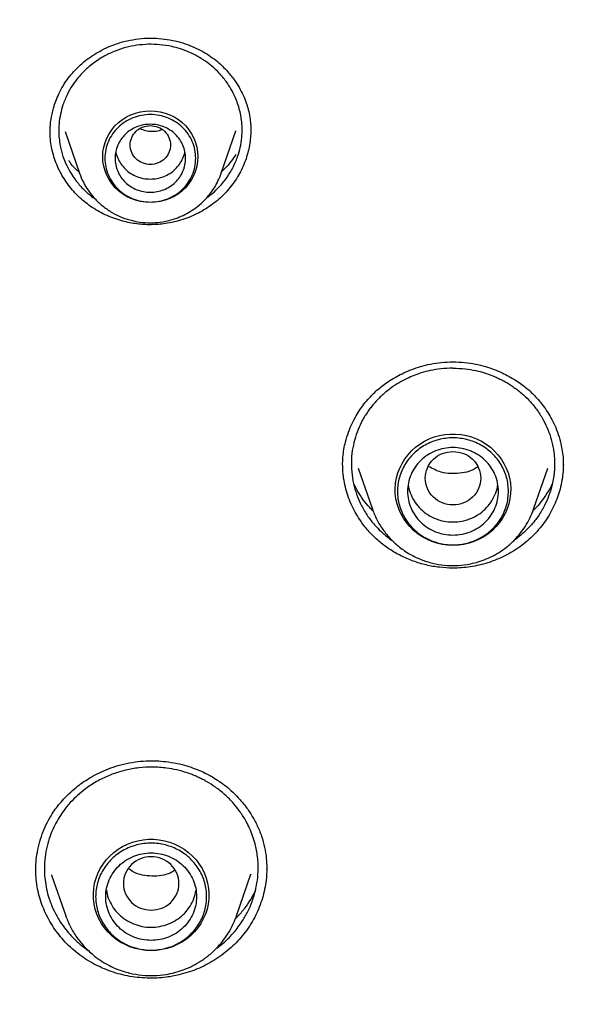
# Model space of a CAD drawing. Header units: millimetres. Extents: x 8 to 866, y 12 to 2084.
# Tile 84 of 100: x 413 to 424, y 1933 to 1952. Entities that reach past the tile are written whole.
import ezdxf

# ---------------------------------------------------------------- set-up
doc = ezdxf.new("R2010")
doc.units = ezdxf.units.MM

msp = doc.modelspace()

# ---------------------------------------------------------------- linework, layer by layer
at = {"color": 7, "linetype": 'Continuous', "lineweight": 30}
for p, q in [((413.584, 1949.978), (413.585, 1949.998)), ((413.881, 1949.992), (414.165, 1949.169)), ((416.975, 1949.169), (417.264, 1950.006)), ((417.261, 1950.007), (417.257, 1949.998)), ((417.561, 1950.02), (417.56, 1950.006)), ((414.166, 1949.164), (414.165, 1949.169)), ((419.691, 1943.321), (419.972, 1942.507)), ((423.166, 1942.507), (423.446, 1943.321)), ((419.975, 1942.498), (419.972, 1942.507)), ((417.876, 1935.396), (417.875, 1935.374)), ((413.302, 1935.333), (413.302, 1935.342)), ((413.614, 1935.255), (413.893, 1934.445)), ((413.619, 1935.249), (413.616, 1935.256)), ((417.279, 1934.445), (417.564, 1935.271)), ((417.563, 1935.271), (417.562, 1935.265)), ((413.893, 1934.445), (413.898, 1934.434)), ((413.897, 1934.435), (413.893, 1934.445)), ((417.269, 1934.421), (417.279, 1934.445)), ((417.279, 1934.445), (417.27, 1934.422))]:
    msp.add_line(p, q, dxfattribs=at)
at = {"color": 7, "linetype": 'Continuous', "lineweight": 30, "flags": 128}
for points in [[(415.57, 1948.586), (415.471, 1948.591), (415.374, 1948.606), (415.278, 1948.631), (415.186, 1948.665), (415.098, 1948.708), (415.015, 1948.76), (414.938, 1948.82), (414.869, 1948.887), (414.806, 1948.961), (414.753, 1949.041), (414.708, 1949.126), (414.672, 1949.215), (414.647, 1949.307), (414.631, 1949.401), (414.626, 1949.496), (414.631, 1949.591), (414.647, 1949.685), (414.672, 1949.777), (414.708, 1949.866), (414.753, 1949.95), (414.806, 1950.03), (414.869, 1950.104), (414.938, 1950.171), (415.015, 1950.231), (415.098, 1950.283), (415.186, 1950.326), (415.278, 1950.361), (415.374, 1950.385), (415.471, 1950.4), (415.57, 1950.405), (415.668, 1950.4), (415.766, 1950.385), (415.861, 1950.361), (415.954, 1950.326), (416.042, 1950.283), (416.125, 1950.231), (416.201, 1950.171), (416.271, 1950.104), (416.333, 1950.03), (416.387, 1949.95), (416.432, 1949.866), (416.467, 1949.777), (416.493, 1949.685), (416.508, 1949.591), (416.514, 1949.496), (416.508, 1949.401), (416.493, 1949.307), (416.467, 1949.215), (416.432, 1949.126), (416.387, 1949.041), (416.333, 1948.961), (416.271, 1948.887), (416.201, 1948.82), (416.125, 1948.76), (416.042, 1948.708), (415.954, 1948.665), (415.861, 1948.631), (415.766, 1948.606), (415.668, 1948.591), (415.57, 1948.586)], [(421.569, 1941.79), (421.462, 1941.795), (421.355, 1941.81), (421.251, 1941.834), (421.149, 1941.867), (421.051, 1941.91), (420.958, 1941.961), (420.87, 1942.02), (420.788, 1942.087), (420.713, 1942.161), (420.645, 1942.241), (420.586, 1942.328), (420.535, 1942.419), (420.493, 1942.514), (420.461, 1942.613), (420.439, 1942.714), (420.426, 1942.817), (420.424, 1942.92), (420.431, 1943.023), (420.449, 1943.126), (420.476, 1943.226), (420.513, 1943.323), (420.559, 1943.416), (420.614, 1943.505), (420.678, 1943.588), (420.749, 1943.666), (420.828, 1943.736), (420.913, 1943.799), (421.004, 1943.855), (421.1, 1943.901), (421.199, 1943.939), (421.303, 1943.968), (421.408, 1943.987), (421.515, 1943.997), (421.622, 1943.997), (421.729, 1943.987), (421.835, 1943.968), (421.938, 1943.939), (422.038, 1943.901), (422.134, 1943.855), (422.225, 1943.799), (422.31, 1943.736), (422.388, 1943.666), (422.46, 1943.588), (422.523, 1943.505), (422.578, 1943.416), (422.625, 1943.323), (422.662, 1943.226), (422.689, 1943.126), (422.707, 1943.023), (422.714, 1942.92), (422.712, 1942.817), (422.699, 1942.714), (422.676, 1942.613), (422.644, 1942.514), (422.603, 1942.419), (422.552, 1942.328), (422.492, 1942.241), (422.425, 1942.161), (422.35, 1942.087), (422.268, 1942.02), (422.18, 1941.961), (422.086, 1941.91), (421.989, 1941.867), (421.887, 1941.834), (421.782, 1941.81), (421.676, 1941.795), (421.569, 1941.79)], [(415.586, 1933.756), (415.479, 1933.761), (415.372, 1933.775), (415.268, 1933.799), (415.166, 1933.833), (415.068, 1933.875), (414.975, 1933.926), (414.887, 1933.985), (414.805, 1934.052), (414.73, 1934.126), (414.662, 1934.207), (414.603, 1934.293), (414.552, 1934.384), (414.51, 1934.48), (414.478, 1934.578), (414.456, 1934.679), (414.443, 1934.782), (414.441, 1934.886), (414.448, 1934.989), (414.466, 1935.091), (414.493, 1935.191), (414.53, 1935.288), (414.576, 1935.382), (414.632, 1935.47), (414.695, 1935.554), (414.766, 1935.631), (414.845, 1935.702), (414.93, 1935.765), (415.021, 1935.82), (415.117, 1935.867), (415.217, 1935.905), (415.32, 1935.934), (415.425, 1935.953), (415.532, 1935.963), (415.64, 1935.963), (415.747, 1935.953), (415.852, 1935.934), (415.955, 1935.905), (416.055, 1935.867), (416.151, 1935.82), (416.242, 1935.765), (416.327, 1935.702), (416.405, 1935.631), (416.477, 1935.554), (416.54, 1935.47), (416.595, 1935.382), (416.642, 1935.288), (416.679, 1935.191), (416.706, 1935.091), (416.724, 1934.989), (416.731, 1934.886), (416.729, 1934.782), (416.716, 1934.679), (416.694, 1934.578), (416.661, 1934.48), (416.62, 1934.384), (416.569, 1934.293), (416.51, 1934.207), (416.442, 1934.126), (416.367, 1934.052), (416.285, 1933.985), (416.197, 1933.926), (416.104, 1933.875), (416.006, 1933.833), (415.904, 1933.799), (415.799, 1933.775), (415.693, 1933.761), (415.586, 1933.756)]]:
    msp.add_lwpolyline(points, dxfattribs=at)
at = {"color": 7, "linetype": 'Continuous', "lineweight": 30}
for points, knots in [([(421.569, 1969.029), (421.259, 1969.028), (420.649, 1969.025), (419.746, 1969.002), (418.871, 1968.967), (418.023, 1968.92), (417.203, 1968.862), (416.41, 1968.795), (415.62, 1968.717), (414.835, 1968.628), (414.058, 1968.529), (413.315, 1968.424), (412.605, 1968.314), (411.928, 1968.2), (411.284, 1968.085), (410.673, 1967.968), (410.094, 1967.851), (409.549, 1967.734), (409.039, 1967.62), (408.564, 1967.51), (408.12, 1967.403), (407.694, 1967.296), (407, 1967.117), (406.031, 1966.851), (404.788, 1966.478), (403.541, 1966.072), (402.291, 1965.632), (401.04, 1965.158), (399.788, 1964.649), (398.649, 1964.152), (397.622, 1963.679), (396.706, 1963.236), (395.792, 1962.773), (394.879, 1962.289), (393.973, 1961.786), (393.102, 1961.281), (392.277, 1960.783), (391.504, 1960.298), (390.766, 1959.817), (390.062, 1959.343), (389.426, 1958.9), (388.853, 1958.489), (388.331, 1958.106), (387.81, 1957.713), (387.28, 1957.304), (386.74, 1956.876), (386.155, 1956.4), (385.527, 1955.873), (384.855, 1955.291), (384.177, 1954.684), (383.433, 1953.994), (382.63, 1953.22), (381.776, 1952.357), (380.936, 1951.469), (380.111, 1950.555), (379.305, 1949.62), (378.517, 1948.661), (377.746, 1947.676), (376.988, 1946.659), (376.329, 1945.728), (375.763, 1944.892), (375.284, 1944.16), (374.815, 1943.416), (374.363, 1942.671), (373.934, 1941.937), (373.548, 1941.251), (373.202, 1940.615), (372.891, 1940.026), (372.649, 1939.551), (372.467, 1939.187), (372.34, 1938.93), (372.217, 1938.677), (372.1, 1938.431), (371.997, 1938.213), (371.909, 1938.027), (371.838, 1937.874), (371.777, 1937.739), (371.724, 1937.624), (371.68, 1937.527), (371.64, 1937.439), (371.593, 1937.333), (371.532, 1937.196), (371.456, 1937.024), (371.371, 1936.829), (371.271, 1936.598), (371.156, 1936.328), (371.025, 1936.015), (370.885, 1935.673), (370.735, 1935.301), (370.577, 1934.899), (370.391, 1934.413), (370.182, 1933.847), (369.957, 1933.211), (369.738, 1932.567), (369.527, 1931.919), (369.324, 1931.268), (369.13, 1930.613), (368.945, 1929.955), (368.733, 1929.161), (368.501, 1928.229), (368.258, 1927.156), (368.039, 1926.078), (367.844, 1925), (367.674, 1923.933), (367.529, 1922.881), (367.409, 1921.845), (367.31, 1920.819), (367.261, 1920.137), (367.237, 1919.798)], [0, 0, 0, 0, 0.011326, 0.022328, 0.033005, 0.043359, 0.053389, 0.063094, 0.072476, 0.082421, 0.091975, 0.101136, 0.109906, 0.118283, 0.126268, 0.133861, 0.141062, 0.147871, 0.154287, 0.160208, 0.16575, 0.171024, 0.176305, 0.192006, 0.207877, 0.223917, 0.240128, 0.256509, 0.273069, 0.289822, 0.302202, 0.314686, 0.327273, 0.339963, 0.352757, 0.365482, 0.377097, 0.38833, 0.39918, 0.409649, 0.419735, 0.427848, 0.435727, 0.443746, 0.452017, 0.460538, 0.46931, 0.479971, 0.49098, 0.502318, 0.513779, 0.528734, 0.543804, 0.558988, 0.574289, 0.589712, 0.60507, 0.62066, 0.636481, 0.652534, 0.663364, 0.674298, 0.685335, 0.696364, 0.707012, 0.717246, 0.725911, 0.734256, 0.742281, 0.745953, 0.749554, 0.753084, 0.756543, 0.759789, 0.762173, 0.764291, 0.766143, 0.767729, 0.76905, 0.770153, 0.771389, 0.773421, 0.775809, 0.778477, 0.781421, 0.785286, 0.789542, 0.794189, 0.799228, 0.804659, 0.810481, 0.818855, 0.827398, 0.835955, 0.844526, 0.85311, 0.861707, 0.870318, 0.878942, 0.892768, 0.906628, 0.920523, 0.934377, 0.94805, 0.961301, 0.974375, 0.987275, 1, 1, 1, 1]), ([(475.901, 1919.798), (475.897, 1919.852), (475.889, 1919.971), (475.875, 1920.167), (475.858, 1920.397), (475.836, 1920.662), (475.811, 1920.961), (475.781, 1921.287), (475.746, 1921.639), (475.706, 1922.015), (475.661, 1922.416), (475.61, 1922.833), (475.556, 1923.255), (475.471, 1923.867), (475.348, 1924.67), (475.166, 1925.722), (474.948, 1926.834), (474.691, 1928.004), (474.428, 1929.073), (474.169, 1930.043), (473.922, 1930.908), (473.664, 1931.755), (473.397, 1932.579), (473.123, 1933.378), (472.88, 1934.053), (472.671, 1934.611), (472.499, 1935.056), (472.326, 1935.493), (472.152, 1935.921), (472.001, 1936.282), (471.878, 1936.571), (471.788, 1936.781), (471.709, 1936.962), (471.642, 1937.114), (471.587, 1937.238), (471.545, 1937.333), (471.51, 1937.41), (471.476, 1937.486), (471.434, 1937.579), (471.382, 1937.692), (471.323, 1937.821), (471.258, 1937.963), (471.177, 1938.137), (471.079, 1938.346), (470.961, 1938.593), (470.831, 1938.862), (470.688, 1939.152), (470.532, 1939.464), (470.363, 1939.797), (470.182, 1940.148), (469.872, 1940.735), (469.432, 1941.539), (468.853, 1942.542), (468.262, 1943.516), (467.66, 1944.462), (467.049, 1945.379), (466.428, 1946.269), (465.794, 1947.14), (465.141, 1948), (464.462, 1948.856), (463.761, 1949.704), (463.038, 1950.541), (462.293, 1951.369), (461.522, 1952.19), (460.826, 1952.9), (460.222, 1953.495), (459.729, 1953.968), (459.255, 1954.412), (458.802, 1954.826), (458.398, 1955.187), (458.042, 1955.499), (457.733, 1955.767), (457.437, 1956.018), (457.157, 1956.253), (456.856, 1956.502), (456.52, 1956.776), (456.134, 1957.085), (455.717, 1957.413), (455.269, 1957.758), (454.788, 1958.119), (454.275, 1958.497), (453.752, 1958.871), (453.223, 1959.24), (452.696, 1959.599), (452.159, 1959.956), (451.619, 1960.305), (451.08, 1960.645), (450.543, 1960.975), (450.007, 1961.296), (449.372, 1961.666), (448.638, 1962.08), (447.806, 1962.531), (446.98, 1962.96), (446.118, 1963.39), (445.221, 1963.817), (444.292, 1964.238), (443.376, 1964.635), (442.473, 1965.006), (441.556, 1965.365), (440.626, 1965.71), (439.869, 1965.975), (439.309, 1966.163), (438.932, 1966.287), (438.532, 1966.416), (438.087, 1966.555), (437.595, 1966.704), (437.053, 1966.862), (436.472, 1967.025), (435.852, 1967.191), (435.192, 1967.36), (434.507, 1967.526), (433.798, 1967.689), (433.067, 1967.846), (432.299, 1968.001), (431.495, 1968.151), (430.656, 1968.295), (429.779, 1968.431), (428.867, 1968.558), (427.918, 1968.674), (426.934, 1968.777), (425.989, 1968.858), (425.09, 1968.921), (424.24, 1968.968), (423.369, 1969.003), (422.476, 1969.025), (421.874, 1969.028), (421.569, 1969.029)], [0, 0, 0, 0, 0.0019747, 0.0043874, 0.0072424, 0.010542, 0.014288, 0.0184814, 0.0228358, 0.0275875, 0.0327368, 0.038106, 0.0434765, 0.0488477, 0.0615114, 0.0741791, 0.0892647, 0.1043561, 0.1194532, 0.1308944, 0.142288, 0.1534389, 0.1643276, 0.1749541, 0.1853185, 0.1914114, 0.1974098, 0.2033139, 0.2091236, 0.2148156, 0.2180755, 0.2209447, 0.2234234, 0.2255113, 0.2272087, 0.2285154, 0.2294396, 0.230382, 0.2316773, 0.23328, 0.2350636, 0.2370206, 0.239151, 0.2422758, 0.2457116, 0.2494584, 0.2535162, 0.2578849, 0.2625647, 0.2675554, 0.2727615, 0.2875022, 0.3019997, 0.316254, 0.3302652, 0.3440331, 0.3575579, 0.3708979, 0.3843544, 0.3979702, 0.4117451, 0.4254292, 0.4392669, 0.453258, 0.4674008, 0.4763165, 0.4847972, 0.492843, 0.5004539, 0.5076299, 0.5129632, 0.518028, 0.5228244, 0.5273524, 0.5316333, 0.5373074, 0.5434195, 0.5499694, 0.5569571, 0.5643827, 0.5722461, 0.5805473, 0.58817, 0.5961162, 0.6041064, 0.6120214, 0.6198612, 0.6276259, 0.6353153, 0.6429292, 0.6547417, 0.6663683, 0.6778091, 0.6890642, 0.7018508, 0.714365, 0.7266041, 0.7385682, 0.7502574, 0.7627979, 0.7750057, 0.7797107, 0.7844623, 0.7895914, 0.7951252, 0.8015556, 0.8084578, 0.815832, 0.823678, 0.8319958, 0.8407855, 0.849505, 0.8586441, 0.8682025, 0.8781804, 0.8885778, 0.8993945, 0.9106307, 0.9222862, 0.9343611, 0.9468553, 0.9569664, 0.9673364, 0.9779653, 0.9888532, 1, 1, 1, 1]), ([(370.402, 1920.189), (370.414, 1920.251), (370.465, 1920.53), (370.564, 1921.025), (370.701, 1921.672), (370.847, 1922.318), (371.002, 1922.962), (371.166, 1923.603), (371.339, 1924.243), (371.52, 1924.88), (371.71, 1925.515), (371.909, 1926.147), (372.116, 1926.777), (372.332, 1927.404), (372.557, 1928.028), (372.79, 1928.65), (373.031, 1929.268), (373.281, 1929.883), (373.54, 1930.495), (373.806, 1931.104), (374.081, 1931.709), (374.365, 1932.311), (374.656, 1932.909), (374.956, 1933.503), (375.264, 1934.094), (375.58, 1934.68), (375.903, 1935.263), (376.235, 1935.841), (376.575, 1936.415), (376.923, 1936.984), (377.278, 1937.549), (377.641, 1938.11), (378.011, 1938.666), (378.39, 1939.217), (378.775, 1939.763), (379.169, 1940.305), (379.569, 1940.841), (379.977, 1941.372), (380.392, 1941.898), (380.814, 1942.419), (381.244, 1942.934), (381.68, 1943.444), (382.123, 1943.948), (382.574, 1944.446), (383.031, 1944.939), (383.494, 1945.426), (383.964, 1945.906), (384.441, 1946.381), (384.925, 1946.85), (385.414, 1947.313), (385.91, 1947.769), (386.412, 1948.219), (386.921, 1948.662), (387.435, 1949.099), (387.955, 1949.53), (388.481, 1949.954), (389.013, 1950.371), (389.551, 1950.781), (390.094, 1951.185), (390.642, 1951.581), (391.196, 1951.971), (391.755, 1952.353), (392.32, 1952.728), (392.889, 1953.096), (393.464, 1953.457), (394.043, 1953.811), (394.627, 1954.157), (395.216, 1954.495), (395.809, 1954.826), (396.407, 1955.15), (397.01, 1955.466), (397.616, 1955.774), (398.227, 1956.075), (398.842, 1956.367), (399.46, 1956.652), (400.083, 1956.929), (400.709, 1957.198), (401.339, 1957.459), (401.973, 1957.712), (402.61, 1957.957), (403.25, 1958.194), (403.893, 1958.423), (404.54, 1958.644), (405.189, 1958.856), (405.841, 1959.06), (406.496, 1959.256), (407.154, 1959.443), (407.814, 1959.622), (408.476, 1959.792), (409.141, 1959.955), (409.808, 1960.108), (410.477, 1960.253), (411.148, 1960.39), (411.821, 1960.518), (412.495, 1960.638), (413.171, 1960.749), (413.849, 1960.851), (414.528, 1960.945), (415.208, 1961.03), (415.889, 1961.107), (416.571, 1961.175), (417.254, 1961.234), (417.938, 1961.284), (418.622, 1961.326), (419.307, 1961.359), (419.992, 1961.384), (420.678, 1961.399), (421.363, 1961.406), (422.049, 1961.404), (422.735, 1961.394), (423.42, 1961.375), (424.105, 1961.347), (424.79, 1961.31), (425.474, 1961.265), (426.158, 1961.211), (426.84, 1961.148), (427.522, 1961.077), (428.203, 1960.997), (428.882, 1960.909), (429.561, 1960.811), (430.238, 1960.705), (430.913, 1960.591), (431.587, 1960.468), (432.259, 1960.336), (432.929, 1960.196), (433.597, 1960.048), (434.263, 1959.891), (434.927, 1959.725), (435.589, 1959.551), (436.248, 1959.369), (436.904, 1959.178), (437.558, 1958.979), (438.209, 1958.772), (438.857, 1958.556), (439.503, 1958.332), (440.145, 1958.1), (440.784, 1957.86), (441.419, 1957.612), (442.051, 1957.356), (442.68, 1957.091), (443.305, 1956.819), (443.926, 1956.539), (444.543, 1956.251), (445.156, 1955.955), (445.765, 1955.652), (446.37, 1955.34), (446.97, 1955.021), (447.566, 1954.695), (448.158, 1954.361), (448.745, 1954.019), (449.327, 1953.67), (449.905, 1953.313), (450.477, 1952.95), (451.045, 1952.579), (451.607, 1952.201), (452.164, 1951.815), (452.716, 1951.423), (453.262, 1951.024), (453.803, 1950.618), (454.338, 1950.205), (454.868, 1949.785), (455.392, 1949.358), (455.909, 1948.925), (456.421, 1948.485), (456.927, 1948.039), (457.427, 1947.587), (457.92, 1947.128), (458.407, 1946.663), (458.888, 1946.192), (459.362, 1945.715), (459.83, 1945.231), (460.291, 1944.742), (460.745, 1944.247), (461.193, 1943.746), (461.633, 1943.24), (462.067, 1942.728), (462.493, 1942.211), (462.913, 1941.688), (463.325, 1941.16), (463.73, 1940.627), (464.127, 1940.089), (464.517, 1939.545), (464.9, 1938.997), (465.275, 1938.444), (465.643, 1937.886), (466.003, 1937.324), (466.355, 1936.757), (466.699, 1936.186), (467.036, 1935.61), (467.365, 1935.03), (467.685, 1934.446), (467.998, 1933.858), (468.303, 1933.266), (468.599, 1932.67), (468.887, 1932.071), (469.167, 1931.467), (469.439, 1930.861), (469.702, 1930.251), (469.957, 1929.637), (470.204, 1929.021), (470.442, 1928.401), (470.672, 1927.779), (470.893, 1927.153), (471.105, 1926.525), (471.309, 1925.894), (471.505, 1925.261), (471.691, 1924.625), (471.869, 1923.987), (472.038, 1923.347), (472.198, 1922.704), (472.35, 1922.06), (472.493, 1921.414), (472.626, 1920.766), (472.717, 1920.299), (472.762, 1920.049), (472.768, 1920.015)], [0, 0, 0, 0, 0.001359, 0.006089, 0.01082, 0.01555, 0.02028, 0.02501, 0.029741, 0.034471, 0.039201, 0.043931, 0.048662, 0.053392, 0.058122, 0.062852, 0.067582, 0.072312, 0.077042, 0.081772, 0.086502, 0.091232, 0.095963, 0.100693, 0.105423, 0.110152, 0.114882, 0.119612, 0.124342, 0.129072, 0.133802, 0.138532, 0.143262, 0.147992, 0.152721, 0.157451, 0.162181, 0.166911, 0.17164, 0.17637, 0.1811, 0.185829, 0.190559, 0.195289, 0.200018, 0.204748, 0.209477, 0.214207, 0.218936, 0.223666, 0.228395, 0.233125, 0.237854, 0.242584, 0.247313, 0.252043, 0.256772, 0.261501, 0.266231, 0.27096, 0.275689, 0.280418, 0.285148, 0.289877, 0.294606, 0.299335, 0.304065, 0.308794, 0.313523, 0.318252, 0.322981, 0.32771, 0.332439, 0.337169, 0.341898, 0.346627, 0.351356, 0.356085, 0.360814, 0.365543, 0.370272, 0.375001, 0.37973, 0.384459, 0.389188, 0.393917, 0.398646, 0.403375, 0.408103, 0.412832, 0.417561, 0.42229, 0.427019, 0.431748, 0.436477, 0.441206, 0.445935, 0.450663, 0.455392, 0.460121, 0.46485, 0.469579, 0.474308, 0.479037, 0.483765, 0.488494, 0.493223, 0.497952, 0.502681, 0.50741, 0.512138, 0.516867, 0.521596, 0.526325, 0.531054, 0.535783, 0.540512, 0.54524, 0.549969, 0.554698, 0.559427, 0.564156, 0.568885, 0.573614, 0.578342, 0.583071, 0.5878, 0.592529, 0.597258, 0.601987, 0.606716, 0.611445, 0.616174, 0.620903, 0.625632, 0.63036, 0.635089, 0.639818, 0.644547, 0.649276, 0.654005, 0.658734, 0.663464, 0.668193, 0.672922, 0.677651, 0.68238, 0.687109, 0.691838, 0.696567, 0.701296, 0.706025, 0.710755, 0.715484, 0.720213, 0.724942, 0.729671, 0.734401, 0.73913, 0.743859, 0.748589, 0.753318, 0.758047, 0.762777, 0.767506, 0.772235, 0.776965, 0.781694, 0.786424, 0.791153, 0.795883, 0.800612, 0.805342, 0.810071, 0.814801, 0.819531, 0.82426, 0.82899, 0.833719, 0.838449, 0.843179, 0.847909, 0.852638, 0.857368, 0.862098, 0.866828, 0.871557, 0.876287, 0.881017, 0.885747, 0.890477, 0.895207, 0.899937, 0.904667, 0.909397, 0.914127, 0.918857, 0.923587, 0.928317, 0.933047, 0.937777, 0.942507, 0.947237, 0.951967, 0.956697, 0.961428, 0.966158, 0.970888, 0.975618, 0.980348, 0.985079, 0.989809, 0.994539, 0.999269, 1, 1, 1, 1]), ([(413.582, 1949.967), (413.582, 1949.987), (413.583, 1950.036), (413.588, 1950.125), (413.6, 1950.23), (413.621, 1950.345), (413.651, 1950.466), (413.695, 1950.601), (413.756, 1950.747), (413.839, 1950.903), (413.947, 1951.063), (414.085, 1951.225), (414.235, 1951.363), (414.388, 1951.478), (414.537, 1951.571), (414.7, 1951.656), (414.878, 1951.728), (415.07, 1951.788), (415.205, 1951.812), (415.274, 1951.824)], [0, 0, 0, 0, 0.023388, 0.057646, 0.102827, 0.143899, 0.191118, 0.244447, 0.303815, 0.369125, 0.44028, 0.517504, 0.601288, 0.660811, 0.723209, 0.788409, 0.856322, 0.926865, 1, 1, 1, 1]), ([(415.274, 1951.824), (415.353, 1951.833), (415.508, 1951.851), (415.738, 1951.844), (415.957, 1951.816), (416.162, 1951.768), (416.353, 1951.704), (416.529, 1951.625), (416.689, 1951.535), (416.833, 1951.436), (416.979, 1951.314), (417.121, 1951.168), (417.25, 1951), (417.351, 1950.836), (417.427, 1950.679), (417.482, 1950.533), (417.523, 1950.388), (417.549, 1950.249), (417.56, 1950.122), (417.561, 1950.049), (417.562, 1950.017)], [0, 0, 0, 0, 0.069487, 0.136194, 0.200307, 0.261937, 0.321155, 0.37802, 0.432589, 0.484889, 0.534771, 0.605067, 0.669982, 0.729487, 0.783553, 0.832174, 0.875587, 0.925682, 0.967104, 1, 1, 1, 1]), ([(415.301, 1951.704), (415.229, 1951.691), (415.082, 1951.664), (414.87, 1951.593), (414.692, 1951.51), (414.548, 1951.425), (414.435, 1951.347), (414.328, 1951.259), (414.231, 1951.167), (414.13, 1951.054), (414.024, 1950.914), (413.919, 1950.731), (413.838, 1950.537), (413.785, 1950.338), (413.759, 1950.165), (413.753, 1950.004), (413.76, 1949.859), (413.784, 1949.689), (413.832, 1949.507), (413.906, 1949.324), (413.992, 1949.166), (414.078, 1949.04), (414.158, 1948.941), (414.229, 1948.865), (414.303, 1948.793), (414.384, 1948.723), (414.447, 1948.678), (414.479, 1948.654)], [0, 0, 0, 0, 0.051732, 0.104353, 0.157876, 0.190444, 0.223346, 0.256584, 0.290163, 0.320173, 0.366647, 0.4185, 0.475749, 0.522255, 0.57182, 0.606579, 0.643107, 0.681393, 0.73497, 0.783938, 0.828283, 0.867992, 0.896415, 0.921857, 0.944314, 0.971167, 1, 1, 1, 1]), ([(416.68, 1948.674), (416.711, 1948.697), (416.79, 1948.754), (416.897, 1948.855), (417.016, 1948.984), (417.128, 1949.137), (417.236, 1949.328), (417.315, 1949.528), (417.366, 1949.73), (417.387, 1949.903), (417.391, 1950.047), (417.384, 1950.166), (417.37, 1950.287), (417.343, 1950.418), (417.303, 1950.549), (417.248, 1950.691), (417.173, 1950.838), (417.068, 1951), (416.942, 1951.151), (416.799, 1951.285), (416.681, 1951.375), (416.592, 1951.434), (416.53, 1951.472), (416.466, 1951.507), (416.401, 1951.54), (416.303, 1951.584), (416.168, 1951.635), (415.977, 1951.686), (415.763, 1951.719), (415.53, 1951.729), (415.377, 1951.712), (415.301, 1951.704)], [0, 0, 0, 0, 0.024651, 0.062359, 0.094637, 0.138131, 0.185999, 0.238227, 0.280265, 0.324741, 0.353878, 0.376881, 0.404179, 0.435771, 0.466127, 0.495249, 0.536614, 0.57522, 0.6224, 0.664707, 0.702155, 0.717748, 0.733265, 0.748707, 0.764075, 0.779369, 0.817266, 0.854709, 0.903919, 0.952345, 1, 1, 1, 1]), ([(415.57, 1950.112), (415.518, 1950.106), (415.413, 1950.094), (415.279, 1950.006), (415.191, 1949.878), (415.159, 1949.726), (415.191, 1949.575), (415.279, 1949.447), (415.413, 1949.362), (415.57, 1949.331), (415.727, 1949.362), (415.86, 1949.447), (415.948, 1949.575), (415.981, 1949.726), (415.948, 1949.878), (415.86, 1950.006), (415.727, 1950.094), (415.622, 1950.106), (415.57, 1950.112)], [0, 0, 0, 0, 0.0625, 0.125, 0.1875, 0.25, 0.3125, 0.375, 0.4375, 0.5, 0.5625, 0.625, 0.6875, 0.75, 0.8125, 0.875, 0.9375, 1, 1, 1, 1]), ([(415.372, 1950.053), (415.405, 1950.038), (415.481, 1950.004), (415.613, 1950.001), (415.725, 1950.003), (415.783, 1950.028), (415.797, 1950.034)], [0, 0, 0, 0, 0.249215, 0.56929, 0.890355, 1, 1, 1, 1]), ([(417.561, 1950.032), (417.561, 1949.992), (417.56, 1949.902), (417.543, 1949.76), (417.513, 1949.607), (417.469, 1949.455), (417.411, 1949.306), (417.34, 1949.162), (417.256, 1949.022), (417.157, 1948.888), (417.048, 1948.765), (416.93, 1948.653), (416.804, 1948.551), (416.668, 1948.459), (416.523, 1948.377), (416.371, 1948.305), (416.21, 1948.246), (416.042, 1948.199), (415.927, 1948.179), (415.869, 1948.169)], [0, 0, 0, 0, 0.044421, 0.102369, 0.160319, 0.219852, 0.279384, 0.339005, 0.398623, 0.460097, 0.521573, 0.579278, 0.636984, 0.696312, 0.755641, 0.815792, 0.875942, 0.937972, 1, 1, 1, 1]), ([(415.869, 1948.169), (415.822, 1948.163), (415.729, 1948.152), (415.587, 1948.146), (415.445, 1948.149), (415.303, 1948.162), (415.162, 1948.185), (415.015, 1948.219), (414.864, 1948.265), (414.711, 1948.326), (414.562, 1948.4), (414.42, 1948.486), (414.288, 1948.581), (414.165, 1948.687), (414.051, 1948.803), (413.948, 1948.928), (413.857, 1949.059), (413.779, 1949.197), (413.711, 1949.342), (413.658, 1949.492), (413.617, 1949.645), (413.592, 1949.802), (413.581, 1949.923), (413.583, 1949.992), (413.583, 1950.007)], [0, 0, 0, 0, 0.041226, 0.082665, 0.123995, 0.165325, 0.207522, 0.24972, 0.298049, 0.346378, 0.39611, 0.445842, 0.494146, 0.542452, 0.592165, 0.641879, 0.690191, 0.738503, 0.788175, 0.837846, 0.886842, 0.935836, 0.986324, 1, 1, 1, 1]), ([(414.883, 1949.595), (414.883, 1949.595), (414.888, 1949.551), (414.921, 1949.467), (414.983, 1949.349), (415.072, 1949.246), (415.178, 1949.162), (415.3, 1949.099), (415.432, 1949.059), (415.524, 1949.054), (415.57, 1949.052)], [0, 0, 0, 0, 0.000201, 0.14303, 0.285858, 0.428687, 0.571515, 0.714343, 0.857172, 1, 1, 1, 1]), ([(415.57, 1949.052), (415.616, 1949.054), (415.707, 1949.059), (415.839, 1949.099), (415.961, 1949.162), (416.068, 1949.246), (416.156, 1949.349), (416.219, 1949.467), (416.252, 1949.551), (416.256, 1949.595), (416.256, 1949.595)], [0, 0, 0, 0, 0.142828, 0.285657, 0.428485, 0.571313, 0.714142, 0.85697, 0.999799, 1, 1, 1, 1]), ([(417.264, 1949.539), (417.234, 1949.494), (417.168, 1949.394), (417.073, 1949.281), (417.004, 1949.218), (416.986, 1949.201)], [0, 0, 0, 0, 0.368822, 0.831794, 1, 1, 1, 1]), ([(414.159, 1949.186), (414.149, 1949.195), (414.087, 1949.248), (414.017, 1949.327), (413.965, 1949.4), (413.952, 1949.419)], [0, 0, 0, 0, 0.124236, 0.774498, 1, 1, 1, 1]), ([(414.165, 1949.169), (414.189, 1949.108), (414.238, 1948.983), (414.346, 1948.81), (414.478, 1948.648), (414.637, 1948.503), (414.816, 1948.381), (415.009, 1948.287), (415.211, 1948.223), (415.415, 1948.188), (415.617, 1948.181), (415.793, 1948.199), (415.946, 1948.23), (416.082, 1948.272), (416.223, 1948.33), (416.367, 1948.408), (416.511, 1948.509), (416.638, 1948.623), (416.746, 1948.746), (416.836, 1948.873), (416.915, 1949.014), (416.955, 1949.117), (416.975, 1949.169)], [0, 0, 0, 0, 0.053881, 0.109326, 0.166481, 0.225544, 0.285572, 0.34436, 0.40186, 0.458087, 0.513056, 0.56678, 0.602436, 0.640806, 0.682334, 0.727065, 0.775039, 0.826292, 0.866914, 0.909405, 0.953769, 1, 1, 1, 1]), ([(419.381, 1943.378), (419.382, 1943.433), (419.385, 1943.539), (419.406, 1943.693), (419.44, 1943.859), (419.493, 1944.031), (419.565, 1944.204), (419.645, 1944.356), (419.732, 1944.494), (419.826, 1944.621), (419.922, 1944.73), (420.015, 1944.824), (420.106, 1944.904), (420.206, 1944.983), (420.322, 1945.063), (420.453, 1945.141), (420.598, 1945.214), (420.755, 1945.28), (420.931, 1945.339), (421.127, 1945.387), (421.342, 1945.421), (421.491, 1945.426), (421.569, 1945.428)], [0, 0, 0, 0, 0.051995, 0.101169, 0.147522, 0.211705, 0.269415, 0.320856, 0.369869, 0.417704, 0.464358, 0.500843, 0.536661, 0.572715, 0.614338, 0.662497, 0.707632, 0.757293, 0.811437, 0.86999, 0.932866, 1, 1, 1, 1]), ([(421.569, 1945.428), (421.646, 1945.426), (421.796, 1945.421), (422.011, 1945.387), (422.206, 1945.339), (422.383, 1945.28), (422.539, 1945.214), (422.684, 1945.141), (422.815, 1945.063), (422.932, 1944.983), (423.032, 1944.904), (423.122, 1944.824), (423.216, 1944.73), (423.311, 1944.621), (423.406, 1944.494), (423.492, 1944.356), (423.573, 1944.204), (423.644, 1944.031), (423.697, 1943.859), (423.732, 1943.693), (423.753, 1943.539), (423.755, 1943.433), (423.757, 1943.378)], [0, 0, 0, 0, 0.067134, 0.13001, 0.188563, 0.242707, 0.292368, 0.337503, 0.385662, 0.427285, 0.463339, 0.499157, 0.535642, 0.582296, 0.630131, 0.679144, 0.730585, 0.788295, 0.852478, 0.898831, 0.948005, 1, 1, 1, 1]), ([(421.569, 1945.304), (421.488, 1945.301), (421.336, 1945.297), (421.126, 1945.26), (420.95, 1945.214), (420.797, 1945.16), (420.65, 1945.097), (420.495, 1945.014), (420.331, 1944.907), (420.204, 1944.804), (420.112, 1944.717), (420.054, 1944.657), (419.995, 1944.591), (419.936, 1944.519), (419.879, 1944.44), (419.823, 1944.354), (419.756, 1944.237), (419.683, 1944.082), (419.615, 1943.883), (419.568, 1943.664), (419.549, 1943.429), (419.562, 1943.19), (419.605, 1942.963), (419.671, 1942.757), (419.761, 1942.558), (419.874, 1942.371), (420.005, 1942.203), (420.116, 1942.087), (420.202, 1942.009), (420.265, 1941.957), (420.328, 1941.909), (420.371, 1941.879), (420.392, 1941.864)], [0, 0, 0, 0, 0.047833, 0.089712, 0.125638, 0.155608, 0.186161, 0.221086, 0.260389, 0.304078, 0.32021, 0.337309, 0.355374, 0.374407, 0.39441, 0.415382, 0.437326, 0.478056, 0.521767, 0.568468, 0.618164, 0.669835, 0.718088, 0.762913, 0.804302, 0.854112, 0.897786, 0.935308, 0.951814, 0.968227, 0.984546, 1, 1, 1, 1]), ([(421.569, 1945.304), (421.65, 1945.301), (421.802, 1945.297), (422.012, 1945.26), (422.188, 1945.214), (422.316, 1945.169), (422.41, 1945.13), (422.482, 1945.097), (422.558, 1945.059), (422.636, 1945.016), (422.717, 1944.965), (422.8, 1944.908), (422.884, 1944.844), (422.988, 1944.755), (423.111, 1944.632), (423.247, 1944.463), (423.363, 1944.278), (423.455, 1944.082), (423.504, 1943.937), (423.531, 1943.834), (423.544, 1943.78), (423.555, 1943.724), (423.564, 1943.668), (423.572, 1943.61), (423.577, 1943.552), (423.581, 1943.492), (423.583, 1943.433), (423.583, 1943.371), (423.581, 1943.305), (423.576, 1943.236), (423.568, 1943.167), (423.557, 1943.1), (423.545, 1943.035), (423.519, 1942.922), (423.471, 1942.768), (423.381, 1942.565), (423.267, 1942.375), (423.133, 1942.203), (423.021, 1942.087), (422.935, 1942.009), (422.873, 1941.958), (422.817, 1941.914), (422.781, 1941.889), (422.767, 1941.879)], [0, 0, 0, 0, 0.048073, 0.090168, 0.126284, 0.15642, 0.171223, 0.187125, 0.20413, 0.222236, 0.241446, 0.261761, 0.283181, 0.305708, 0.345037, 0.389657, 0.43958, 0.480523, 0.524465, 0.535926, 0.547575, 0.559412, 0.571438, 0.583653, 0.596056, 0.608648, 0.62143, 0.633069, 0.648097, 0.662849, 0.677323, 0.691521, 0.705441, 0.719084, 0.764623, 0.806758, 0.857611, 0.902384, 0.941062, 0.956753, 0.973256, 0.989666, 1, 1, 1, 1]), ([(421.569, 1943.651), (421.497, 1943.643), (421.353, 1943.627), (421.169, 1943.505), (421.048, 1943.329), (421.004, 1943.121), (421.048, 1942.914), (421.169, 1942.736), (421.353, 1942.62), (421.569, 1942.577), (421.784, 1942.62), (421.968, 1942.736), (422.089, 1942.914), (422.134, 1943.121), (422.089, 1943.329), (421.968, 1943.505), (421.784, 1943.627), (421.641, 1943.643), (421.569, 1943.651)], [0, 0, 0, 0, 0.0625, 0.125, 0.1875, 0.25, 0.3125, 0.375, 0.4375, 0.5, 0.5625, 0.625, 0.6875, 0.75, 0.8125, 0.875, 0.9375, 1, 1, 1, 1]), ([(421.569, 1941.339), (421.479, 1941.342), (421.3, 1941.348), (421.035, 1941.397), (420.821, 1941.461), (420.614, 1941.543), (420.416, 1941.643), (420.233, 1941.765), (420.063, 1941.902), (419.905, 1942.055), (419.759, 1942.238), (419.649, 1942.411), (419.566, 1942.569), (419.498, 1942.734), (419.444, 1942.904), (419.407, 1943.076), (419.384, 1943.243), (419.383, 1943.353), (419.382, 1943.405)], [0, 0, 0, 0, 0.078195, 0.156388, 0.23458, 0.27362, 0.351811, 0.430003, 0.469043, 0.547239, 0.626677, 0.680362, 0.734048, 0.789292, 0.844535, 0.898247, 0.951957, 1, 1, 1, 1]), ([(423.756, 1943.405), (423.755, 1943.357), (423.754, 1943.249), (423.732, 1943.082), (423.695, 1942.909), (423.643, 1942.743), (423.578, 1942.583), (423.498, 1942.427), (423.404, 1942.277), (423.297, 1942.134), (423.178, 1942.001), (423.047, 1941.879), (422.906, 1941.767), (422.756, 1941.667), (422.598, 1941.58), (422.434, 1941.505), (422.263, 1941.444), (422.088, 1941.396), (421.914, 1941.363), (421.74, 1941.343), (421.626, 1941.34), (421.569, 1941.339)], [0, 0, 0, 0, 0.044571, 0.099922, 0.155274, 0.207677, 0.260081, 0.313926, 0.36777, 0.4213, 0.475216, 0.528748, 0.582278, 0.635809, 0.688689, 0.741936, 0.794816, 0.847696, 0.900577, 0.950134, 1, 1, 1, 1]), ([(422.06, 1943.348), (422.056, 1943.345), (421.961, 1943.263), (421.76, 1943.222), (421.518, 1943.208), (421.3, 1943.237), (421.164, 1943.311), (421.083, 1943.356)], [0, 0, 0, 0, 0.016089, 0.371996, 0.550219, 0.729301, 1, 1, 1, 1]), ([(419.988, 1942.47), (419.964, 1942.493), (419.892, 1942.564), (419.789, 1942.694), (419.681, 1942.851), (419.627, 1942.96), (419.601, 1943.011)], [0, 0, 0, 0, 0.144932, 0.440646, 0.73569, 1, 1, 1, 1]), ([(423.542, 1943.024), (423.54, 1943.019), (423.511, 1942.949), (423.435, 1942.824), (423.316, 1942.655), (423.222, 1942.539), (423.162, 1942.484), (423.153, 1942.475)], [0, 0, 0, 0, 0.025911, 0.343276, 0.64922, 0.943521, 1, 1, 1, 1]), ([(420.682, 1942.991), (420.683, 1942.978), (420.689, 1942.909), (420.734, 1942.788), (420.815, 1942.636), (420.928, 1942.504), (421.066, 1942.395), (421.222, 1942.315), (421.392, 1942.264), (421.51, 1942.257), (421.569, 1942.254)], [0, 0, 0, 0, 0.03186, 0.170166, 0.308472, 0.446777, 0.585083, 0.723389, 0.861694, 1, 1, 1, 1]), ([(421.569, 1942.254), (421.628, 1942.257), (421.745, 1942.264), (421.915, 1942.315), (422.072, 1942.395), (422.209, 1942.504), (422.322, 1942.636), (422.404, 1942.788), (422.448, 1942.909), (422.454, 1942.978), (422.455, 1942.991)], [0, 0, 0, 0, 0.138306, 0.276611, 0.414917, 0.553223, 0.691528, 0.829834, 0.96814, 1, 1, 1, 1]), ([(419.972, 1942.507), (419.999, 1942.437), (420.055, 1942.296), (420.177, 1942.099), (420.328, 1941.915), (420.508, 1941.75), (420.712, 1941.612), (420.932, 1941.505), (421.162, 1941.433), (421.394, 1941.393), (421.624, 1941.385), (421.824, 1941.405), (421.998, 1941.442), (422.152, 1941.488), (422.313, 1941.555), (422.477, 1941.644), (422.64, 1941.758), (422.784, 1941.888), (422.907, 1942.028), (423.008, 1942.171), (423.098, 1942.331), (423.143, 1942.448), (423.166, 1942.507)], [0, 0, 0, 0, 0.053762, 0.109203, 0.166435, 0.225613, 0.285707, 0.344547, 0.402093, 0.458359, 0.513358, 0.567101, 0.602763, 0.64114, 0.682675, 0.727404, 0.775359, 0.826573, 0.867148, 0.909578, 0.953863, 1, 1, 1, 1]), ([(413.299, 1935.33), (413.3, 1935.39), (413.302, 1935.515), (413.327, 1935.713), (413.375, 1935.917), (413.442, 1936.116), (413.526, 1936.3), (413.615, 1936.456), (413.707, 1936.588), (413.804, 1936.709), (413.923, 1936.838), (414.053, 1936.957), (414.19, 1937.063), (414.325, 1937.155), (414.477, 1937.244), (414.648, 1937.327), (414.835, 1937.401), (414.969, 1937.436), (415.038, 1937.455)], [0, 0, 0, 0, 0.065872, 0.135919, 0.209643, 0.281692, 0.350684, 0.416619, 0.464234, 0.513981, 0.572588, 0.640249, 0.690392, 0.744529, 0.802617, 0.864596, 0.930403, 1, 1, 1, 1]), ([(415.038, 1937.455), (415.114, 1937.471), (415.262, 1937.501), (415.48, 1937.52), (415.684, 1937.521), (415.889, 1937.505), (416.092, 1937.472), (416.287, 1937.422), (416.461, 1937.363), (416.619, 1937.296), (416.767, 1937.22), (416.906, 1937.135), (417.04, 1937.04), (417.178, 1936.925), (417.317, 1936.788), (417.455, 1936.624), (417.58, 1936.442), (417.689, 1936.242), (417.778, 1936.027), (417.839, 1935.806), (417.872, 1935.594), (417.876, 1935.459), (417.878, 1935.395)], [0, 0, 0, 0, 0.056539, 0.109229, 0.158217, 0.203592, 0.258557, 0.307277, 0.349788, 0.392659, 0.432262, 0.472397, 0.512937, 0.553904, 0.605727, 0.65912, 0.71471, 0.77245, 0.8323, 0.892059, 0.948746, 1, 1, 1, 1]), ([(416.887, 1933.808), (416.93, 1933.84), (417.045, 1933.924), (417.209, 1934.091), (417.341, 1934.259), (417.427, 1934.392), (417.479, 1934.485), (417.53, 1934.586), (417.577, 1934.696), (417.619, 1934.816), (417.661, 1934.967), (417.696, 1935.156), (417.712, 1935.383), (417.698, 1935.626), (417.657, 1935.845), (417.599, 1936.032), (417.54, 1936.18), (417.46, 1936.339), (417.357, 1936.504), (417.216, 1936.684), (417.053, 1936.849), (416.87, 1936.994), (416.721, 1937.089), (416.61, 1937.149), (416.534, 1937.187), (416.456, 1937.221), (416.378, 1937.253), (416.259, 1937.295), (416.097, 1937.34), (415.869, 1937.382), (415.617, 1937.399), (415.345, 1937.386), (415.169, 1937.351), (415.082, 1937.333)], [0, 0, 0, 0, 0.028079, 0.075775, 0.124345, 0.142257, 0.161445, 0.181906, 0.203641, 0.226647, 0.250924, 0.289708, 0.33134, 0.375814, 0.423124, 0.45335, 0.482448, 0.51042, 0.550259, 0.587573, 0.633392, 0.674741, 0.711629, 0.726633, 0.741574, 0.756453, 0.771271, 0.786027, 0.822637, 0.858867, 0.906572, 0.953614, 1, 1, 1, 1]), ([(415.082, 1937.333), (414.998, 1937.311), (414.83, 1937.265), (414.59, 1937.158), (414.38, 1937.035), (414.201, 1936.902), (414.051, 1936.765), (413.92, 1936.621), (413.809, 1936.473), (413.716, 1936.322), (413.633, 1936.157), (413.562, 1935.974), (413.507, 1935.772), (413.474, 1935.553), (413.467, 1935.346), (413.481, 1935.151), (413.51, 1934.976), (413.563, 1934.778), (413.642, 1934.574), (413.748, 1934.376), (413.861, 1934.212), (413.951, 1934.104), (414.012, 1934.038), (414.045, 1934.004), (414.076, 1933.973), (414.107, 1933.944), (414.136, 1933.918), (414.166, 1933.892), (414.234, 1933.835), (414.296, 1933.79), (414.347, 1933.754)], [0, 0, 0, 0, 0.0538114, 0.1085854, 0.1643295, 0.2067919, 0.2498081, 0.2933816, 0.3315667, 0.3684955, 0.4083029, 0.450993, 0.4965707, 0.5450408, 0.5964087, 0.632279, 0.6732815, 0.7127012, 0.7670536, 0.8156911, 0.8586015, 0.8957744, 0.9064588, 0.916554, 0.92606, 0.9349766, 0.9433034, 0.9510405, 0.9604617, 1, 1, 1, 1]), ([(415.586, 1934.557), (415.514, 1934.565), (415.37, 1934.581), (415.187, 1934.703), (415.065, 1934.879), (415.021, 1935.087), (415.065, 1935.294), (415.187, 1935.472), (415.37, 1935.588), (415.586, 1935.631), (415.801, 1935.588), (415.985, 1935.472), (416.106, 1935.294), (416.151, 1935.087), (416.106, 1934.879), (415.985, 1934.703), (415.801, 1934.581), (415.658, 1934.565), (415.586, 1934.557)], [0, 0, 0, 0, 0.0625, 0.125, 0.1875, 0.25, 0.3125, 0.375, 0.4375, 0.5, 0.5625, 0.625, 0.6875, 0.75, 0.8125, 0.875, 0.9375, 1, 1, 1, 1]), ([(417.879, 1935.4), (417.878, 1935.347), (417.876, 1935.234), (417.854, 1935.061), (417.818, 1934.883), (417.765, 1934.706), (417.696, 1934.533), (417.612, 1934.364), (417.511, 1934.202), (417.396, 1934.05), (417.271, 1933.911), (417.136, 1933.784), (416.989, 1933.666), (416.833, 1933.561), (416.67, 1933.469), (416.5, 1933.39), (416.322, 1933.324), (416.199, 1933.291), (416.137, 1933.275)], [0, 0, 0, 0, 0.0551766, 0.1167984, 0.180088, 0.2433766, 0.3070497, 0.37072, 0.4363806, 0.502044, 0.5636267, 0.6252105, 0.6885109, 0.7518115, 0.813003, 0.8741938, 0.9370976, 1, 1, 1, 1]), ([(416.137, 1933.275), (416.054, 1933.258), (415.909, 1933.228), (415.697, 1933.211), (415.505, 1933.209), (415.311, 1933.223), (415.119, 1933.252), (414.932, 1933.297), (414.749, 1933.355), (414.571, 1933.429), (414.401, 1933.518), (414.24, 1933.618), (414.09, 1933.731), (413.949, 1933.857), (413.819, 1933.994), (413.704, 1934.139), (413.601, 1934.292), (413.511, 1934.455), (413.436, 1934.625), (413.376, 1934.799), (413.333, 1934.979), (413.305, 1935.157), (413.301, 1935.276), (413.299, 1935.332)], [0, 0, 0, 0, 0.061898, 0.108304, 0.154711, 0.202461, 0.250212, 0.296705, 0.343198, 0.391048, 0.438899, 0.485221, 0.531544, 0.579221, 0.626898, 0.673186, 0.719474, 0.767063, 0.814652, 0.861575, 0.908497, 0.956865, 1, 1, 1, 1]), ([(416.053, 1935.349), (416.023, 1935.329), (415.892, 1935.244), (415.6, 1935.221), (415.304, 1935.259), (415.173, 1935.355), (415.14, 1935.379)], [0, 0, 0, 0, 0.109715, 0.490284, 0.870882, 1, 1, 1, 1]), ([(414.7, 1934.962), (414.703, 1934.934), (414.713, 1934.85), (414.767, 1934.717), (414.856, 1934.569), (414.975, 1934.442), (415.117, 1934.34), (415.278, 1934.266), (415.45, 1934.224), (415.627, 1934.213), (415.743, 1934.234), (415.801, 1934.245)], [0, 0, 0, 0, 0.057604, 0.1754035, 0.293203, 0.4110025, 0.528802, 0.6466015, 0.764401, 0.8822005, 1, 1, 1, 1]), ([(415.801, 1934.245), (415.858, 1934.261), (415.97, 1934.295), (416.123, 1934.384), (416.255, 1934.498), (416.361, 1934.635), (416.438, 1934.787), (416.462, 1934.895), (416.473, 1934.948)], [0, 0, 0, 0, 0.168075, 0.336151, 0.504226, 0.672302, 0.840377, 1, 1, 1, 1]), ([(417.656, 1934.958), (417.646, 1934.936), (417.616, 1934.872), (417.544, 1934.748), (417.436, 1934.591), (417.335, 1934.463), (417.267, 1934.399), (417.254, 1934.386)], [0, 0, 0, 0, 0.103976, 0.31182, 0.607413, 0.923967, 1, 1, 1, 1]), ([(413.898, 1934.434), (413.925, 1934.364), (413.983, 1934.218), (414.11, 1934.013), (414.27, 1933.818), (414.44, 1933.663), (414.605, 1933.544), (414.756, 1933.457), (414.939, 1933.375), (415.155, 1933.307), (415.401, 1933.265), (415.645, 1933.257), (415.858, 1933.278), (416.042, 1933.316), (416.205, 1933.366), (416.375, 1933.436), (416.549, 1933.531), (416.722, 1933.652), (416.875, 1933.79), (417.005, 1933.938), (417.112, 1934.09), (417.203, 1934.252), (417.248, 1934.367), (417.269, 1934.421)], [0, 0, 0, 0, 0.051513, 0.107425, 0.165174, 0.224901, 0.265475, 0.305508, 0.344956, 0.403011, 0.459773, 0.515253, 0.569462, 0.605431, 0.644139, 0.686031, 0.73114, 0.779497, 0.831131, 0.872034, 0.9148, 0.959431, 1, 1, 1, 1])]:
    msp.add_open_spline(points, degree=3, knots=knots, dxfattribs=at)
for points in [[(416.47, 1949.464), (416.466, 1949.407), (416.46, 1949.293), (416.406, 1949.13), (416.323, 1948.979), (416.21, 1948.846), (416.073, 1948.738), (415.916, 1948.657), (415.747, 1948.607), (415.57, 1948.591), (415.393, 1948.607), (415.223, 1948.657), (415.067, 1948.738), (414.929, 1948.846), (414.817, 1948.979), (414.733, 1949.13), (414.681, 1949.293), (414.664, 1949.464), (414.681, 1949.634), (414.733, 1949.798), (414.817, 1949.949), (414.929, 1950.081), (415.067, 1950.189), (415.223, 1950.27), (415.393, 1950.32), (415.57, 1950.336), (415.747, 1950.32), (415.916, 1950.27), (416.073, 1950.189), (416.21, 1950.081), (416.323, 1949.949), (416.406, 1949.798), (416.46, 1949.634), (416.466, 1949.52), (416.47, 1949.464)], [(415.57, 1948.789), (415.524, 1948.792), (415.432, 1948.797), (415.3, 1948.837), (415.178, 1948.899), (415.072, 1948.984), (414.984, 1949.086), (414.919, 1949.204), (414.879, 1949.331), (414.865, 1949.464), (414.879, 1949.596), (414.919, 1949.723), (414.984, 1949.841), (415.072, 1949.944), (415.178, 1950.028), (415.3, 1950.091), (415.432, 1950.129), (415.57, 1950.142), (415.707, 1950.129), (415.839, 1950.091), (415.961, 1950.028), (416.068, 1949.944), (416.156, 1949.841), (416.221, 1949.723), (416.261, 1949.596), (416.274, 1949.464), (416.261, 1949.331), (416.221, 1949.204), (416.156, 1949.086), (416.068, 1948.984), (415.961, 1948.899), (415.839, 1948.837), (415.707, 1948.797), (415.616, 1948.792), (415.57, 1948.789)], [(422.669, 1942.861), (422.667, 1942.815), (422.663, 1942.722), (422.634, 1942.586), (422.588, 1942.454), (422.524, 1942.329), (422.444, 1942.214), (422.349, 1942.109), (422.24, 1942.018), (422.12, 1941.94), (421.991, 1941.879), (421.854, 1941.834), (421.713, 1941.807), (421.569, 1941.798), (421.425, 1941.807), (421.283, 1941.834), (421.147, 1941.879), (421.017, 1941.94), (420.897, 1942.018), (420.789, 1942.109), (420.694, 1942.214), (420.613, 1942.329), (420.55, 1942.454), (420.503, 1942.586), (420.475, 1942.722), (420.466, 1942.861), (420.475, 1943), (420.503, 1943.136), (420.55, 1943.268), (420.613, 1943.392), (420.694, 1943.508), (420.789, 1943.613), (420.897, 1943.704), (421.017, 1943.782), (421.147, 1943.843), (421.283, 1943.888), (421.425, 1943.915), (421.569, 1943.924), (421.713, 1943.915), (421.854, 1943.888), (421.991, 1943.843), (422.12, 1943.782), (422.24, 1943.704), (422.349, 1943.613), (422.444, 1943.508), (422.524, 1943.392), (422.588, 1943.268), (422.634, 1943.136), (422.663, 1943), (422.667, 1942.907), (422.669, 1942.861)], [(421.569, 1941.994), (421.51, 1941.997), (421.392, 1942.003), (421.222, 1942.055), (421.066, 1942.135), (420.928, 1942.244), (420.816, 1942.376), (420.732, 1942.527), (420.68, 1942.691), (420.663, 1942.861), (420.68, 1943.031), (420.732, 1943.195), (420.816, 1943.346), (420.928, 1943.478), (421.066, 1943.587), (421.222, 1943.667), (421.392, 1943.717), (421.569, 1943.734), (421.745, 1943.717), (421.915, 1943.667), (422.072, 1943.587), (422.209, 1943.478), (422.322, 1943.346), (422.406, 1943.195), (422.457, 1943.031), (422.475, 1942.861), (422.457, 1942.691), (422.406, 1942.527), (422.322, 1942.376), (422.209, 1942.244), (422.072, 1942.135), (421.915, 1942.055), (421.745, 1942.003), (421.628, 1941.997), (421.569, 1941.994)], [(416.686, 1934.826), (416.684, 1934.78), (416.68, 1934.688), (416.651, 1934.551), (416.605, 1934.42), (416.541, 1934.295), (416.461, 1934.179), (416.366, 1934.075), (416.257, 1933.983), (416.137, 1933.906), (416.008, 1933.844), (415.871, 1933.8), (415.73, 1933.772), (415.586, 1933.763), (415.442, 1933.772), (415.3, 1933.8), (415.164, 1933.844), (415.034, 1933.906), (414.914, 1933.983), (414.806, 1934.075), (414.711, 1934.179), (414.631, 1934.295), (414.567, 1934.42), (414.52, 1934.551), (414.492, 1934.688), (414.483, 1934.826), (414.492, 1934.965), (414.52, 1935.101), (414.567, 1935.233), (414.631, 1935.358), (414.711, 1935.473), (414.806, 1935.578), (414.914, 1935.67), (415.034, 1935.747), (415.164, 1935.808), (415.3, 1935.853), (415.442, 1935.88), (415.586, 1935.889), (415.73, 1935.88), (415.871, 1935.853), (416.008, 1935.808), (416.137, 1935.747), (416.257, 1935.67), (416.366, 1935.578), (416.461, 1935.473), (416.541, 1935.358), (416.605, 1935.233), (416.651, 1935.101), (416.68, 1934.965), (416.684, 1934.873), (416.686, 1934.826)], [(415.586, 1933.959), (415.645, 1933.962), (415.763, 1933.969), (415.933, 1934.02), (416.089, 1934.1), (416.226, 1934.209), (416.339, 1934.341), (416.423, 1934.492), (416.474, 1934.656), (416.492, 1934.826), (416.474, 1934.997), (416.423, 1935.16), (416.339, 1935.311), (416.226, 1935.444), (416.089, 1935.552), (415.933, 1935.633), (415.763, 1935.682), (415.586, 1935.699), (415.409, 1935.682), (415.239, 1935.633), (415.083, 1935.552), (414.945, 1935.444), (414.833, 1935.311), (414.749, 1935.16), (414.697, 1934.997), (414.68, 1934.826), (414.697, 1934.656), (414.749, 1934.492), (414.833, 1934.341), (414.945, 1934.209), (415.083, 1934.1), (415.239, 1934.02), (415.409, 1933.969), (415.527, 1933.962), (415.586, 1933.959)]]:
    msp.add_open_spline(points, degree=3, dxfattribs=at)

doc.saveas('drawing.dxf')
